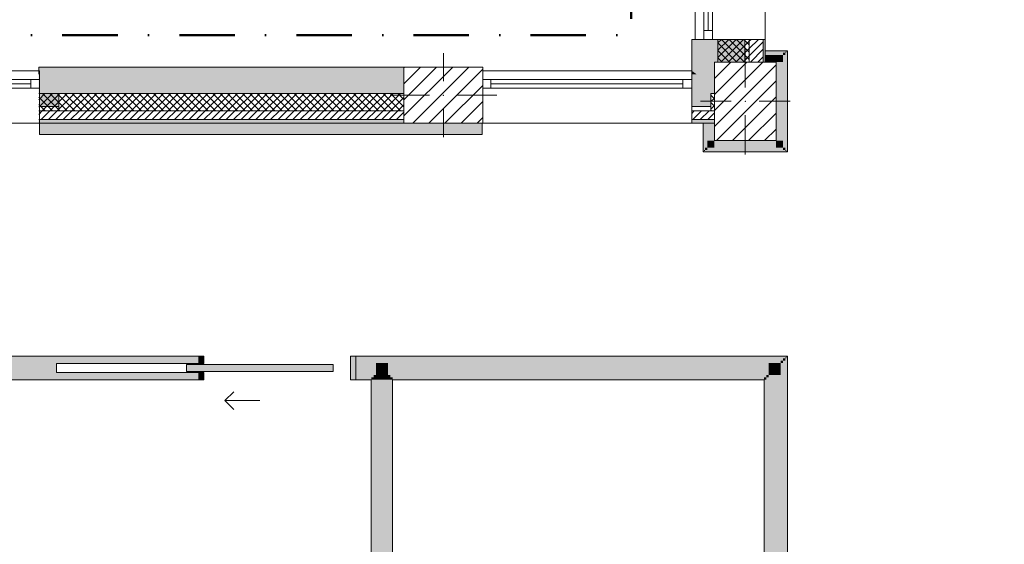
# Model space of a CAD drawing. Header units: millimetres. Extents: x -30280 to 19093, y -17757 to 4746.
# Tile 14 of 40: x -5950 to -311, y -14752 to -11746. Entities that reach past the tile are written whole.
import ezdxf

# ---------------------------------------------------------------- set-up
doc = ezdxf.new("R2010")
doc.units = ezdxf.units.MM
doc.header["$MEASUREMENT"] = 0
doc.linetypes.add('Punto & Rayas', pattern=[670.277762, 317.5, -176.388889, 0, -176.388874])
doc.linetypes.add('Wipeout_Contour', pattern=[1000, 0, -1000])
for name, color, linetype, lineweight, true_color in [('01_2D_Ambit_Pluma_Nº__242', 7, 'Continuous', 50, 0xfb0013), ('12_FAÇ_Façana_Pluma_Nº__102', 7, 'Continuous', 5, 0xcccccc), ('12_FAÇ_Façana_Pluma_Nº__174', 7, 'Continuous', 13, 0xe4ad2c), ('12_FAÇ_Façana_Pluma_Nº__176', 7, 'Continuous', 15, 0x93a0c6)]:
    doc.layers.add(name, color=color, linetype=linetype, lineweight=lineweight, true_color=true_color)
for name, color, linetype in [('10_ESTR_Pilars', 7, 'Continuous'), ('12_FAÇ_Façana', 7, 'Continuous'), ('Nuevo_08_E_Envans secs', 7, 'Continuous'), ('Nuevo_Puertas Archicad', 7, 'Continuous'), ('Ventanas Archicad', 7, 'Continuous')]:
    doc.layers.add(name, color=color, linetype=linetype)
for name, color, linetype, lineweight in [('10_ESTR_Pilars_Pluma_Nº__20', 1, 'Continuous', 5), ('10_ESTR_Pilars_Pluma_Nº__28', 7, 'Continuous', 20), ('10_ESTR_Pilars_Pluma_Nº__42', 8, 'Continuous', 25), ('12_FAÇ_Façana_Pluma_Nº__1', 7, 'Continuous', 5), ('12_FAÇ_Façana_Pluma_Nº__2', 8, 'Continuous', 5), ('12_FAÇ_Façana_Pluma_Nº__7', 7, 'Continuous', 5), ('Nuevo_08_E_Envans secs_Pluma_Nº__20', 1, 'Continuous', 5), ('Nuevo_Puertas Archicad_Pluma_Nº__20', 1, 'Continuous', 5), ('Ventanas Archicad_Pluma_Nº__1', 7, 'Continuous', 5), ('Ventanas Archicad_Pluma_Nº__7', 7, 'Continuous', 5)]:
    doc.layers.add(name, color=color, linetype=linetype, lineweight=lineweight)
pattern_1 = [(45, (0, 0), (-21.213203, 21.213203), [])]
pattern_2 = [(45, (0, 0), (-21.213203, 21.213203), []), (135, (0, 0), (21.213203, 21.213203), [])]
pattern_3 = [(0, (0, 0), (0, 75), [0, -75])]
pattern_4 = [(45, (0, 0), (-45.96194, 45.96194), [])]

# ---------------------------------------------------------------- blocks, each defined once
blk = doc.blocks.new('Ventana Vertical Multi-Faja 27')
at = {"layer": 'Ventanas Archicad_Pluma_Nº__1', "color": 7, "linetype": 'Continuous', "lineweight": 5}
for p, q in [((-600, 50), (600, 50)), ((-600, 0), (-550, 0)), ((-550, 0), (-550, -50)), ((-550, 0), (550, 0)), ((550, -50), (550, 0)), ((550, 0), (600, 0)), ((-550, -50), (-600, -50)), ((-550, -25), (550, -25)), ((550, -50), (-550, -50)), ((600, -50), (550, -50)), ((-600, -180), (-600, -155)), ((600, -180), (600, -155)), ((-600, -250), (600, -250))]:
    blk.add_line(p, q, dxfattribs=at)
at = {"layer": 'Ventanas Archicad_Pluma_Nº__7', "color": 7, "linetype": 'Continuous', "lineweight": 5}
for p, q in [((-600, 50), (-600, 30)), ((-600, 30), (-600, 0)), ((-600, 30), (-600, 0)), ((-600, 0), (-600, -50)), ((-600, 0), (-600, -50)), ((-600, 0), (-600, -50)), ((-600, 0), (-600, -50)), ((600, 50), (600, 30)), ((600, 30), (600, 0)), ((600, 30), (600, 0)), ((600, 0), (600, -50)), ((600, 0), (600, -50)), ((600, 0), (600, -50)), ((600, 0), (600, -50)), ((-600, -50), (-600, -80)), ((-600, -50), (-600, -80)), ((600, -50), (600, -80)), ((600, -50), (600, -80)), ((-600, -80), (-600, -155)), ((-600, -80), (-600, -155)), ((600, -80), (600, -155)), ((600, -80), (600, -155)), ((-600, -180), (-600, -230)), ((600, -180), (600, -230)), ((-600, -230), (-600, -250)), ((600, -230), (600, -250))]:
    blk.add_line(p, q, dxfattribs=at)
blk = doc.blocks.new('Muro_2_1', base_point=(-1681.1, -12339))
at = {"layer": '12_FAÇ_Façana', "linetype": 'Continuous', "lineweight": 0, "true_color": 0x000000}
h = blk.add_hatch(dxfattribs=at)
h.set_pattern_fill('Yeso_0001', color=18, style=0, pattern_type=2)
h.set_pattern_definition(pattern_3)
h.paths.add_polyline_path([(-3301.1, -12269), (-3301.1, -12244), (-3411.1, -12244), (-3411.1, -12269)])
h = blk.add_hatch(dxfattribs=at)
h.set_pattern_fill('Yeso_0001', color=18, style=0, pattern_type=2)
h.set_pattern_definition(pattern_3)
h.paths.add_polyline_path([(-2101.1, -12269), (-1991.1, -12269), (-1991.1, -12244), (-2101.1, -12244)])
at = {"layer": '12_FAÇ_Façana_Pluma_Nº__102', "linetype": 'Continuous', "lineweight": 0, "true_color": 0xe5e5e5}
for points in [[(-3411.1, -12169), (-3411.1, -12244), (-3301.1, -12244), (-3301.1, -12059)], [(-1991.1, -12169), (-2101.1, -12059), (-2101.1, -12244), (-1991.1, -12244)]]:
    blk.add_hatch(color=254, dxfattribs=at).paths.add_polyline_path(points)
at = {"layer": '12_FAÇ_Façana_Pluma_Nº__174', "linetype": 'Continuous', "lineweight": 13, "true_color": 0xe4ad2c}
h = blk.add_hatch(dxfattribs=at)
h.set_pattern_fill('SATE_Aislamiento_0001', color=42, style=0, pattern_type=2)
h.set_pattern_definition(pattern_2)
h.paths.add_polyline_path([(-1991.1, -12169), (-1991.1, -12244), (-1991.1, -12269), (-1971.1, -12269), (-1971.1, -12169)])
at = {"layer": '12_FAÇ_Façana_Pluma_Nº__176', "linetype": 'Continuous', "lineweight": 0, "true_color": 0x495063}
blk.add_hatch(color=251, dxfattribs=at).paths.add_polyline_path([(-2101.1, -12339), (-1971.1, -12339), (-1971.1, -12319), (-2101.1, -12319)])
at = {"layer": '12_FAÇ_Façana_Pluma_Nº__2', "linetype": 'Continuous', "lineweight": 5}
h = blk.add_hatch(dxfattribs=at)
h.set_pattern_fill('Ceramic_0001', color=8, style=0, pattern_type=2)
h.set_pattern_definition(pattern_1)
h.paths.add_polyline_path([(-2101.1, -12269), (-2101.1, -12319), (-1971.1, -12319), (-1971.1, -12269)])
at = {"layer": '12_FAÇ_Façana_Pluma_Nº__1', "color": 7, "linetype": 'Continuous', "lineweight": 5}
for p, q in [((-3411.1, -12244), (-3411.1, -12269)), ((-3301.1, -12244), (-3411.1, -12244)), ((-3411.1, -12269), (-3301.1, -12269)), ((-3301.1, -12269), (-3301.1, -12244)), ((-2101.1, -12269), (-2101.1, -12244)), ((-2101.1, -12244), (-1991.1, -12244)), ((-1991.1, -12269), (-2101.1, -12269)), ((-1991.1, -12244), (-1991.1, -12269))]:
    blk.add_line(p, q, dxfattribs=at)
at = {"layer": '12_FAÇ_Façana_Pluma_Nº__7', "color": 7, "linetype": 'Continuous', "lineweight": 5}
for p, q in [((-3301.1, -12039), (-3301.1, -12059)), ((-3301.1, -12059), (-3301.1, -12089)), ((-3301.1, -12059), (-3301.1, -12089)), ((-2101.1, -12039), (-2101.1, -12059)), ((-2101.1, -12059), (-2101.1, -12089)), ((-2101.1, -12059), (-2101.1, -12089)), ((-3301.1, -12089), (-3301.1, -12139)), ((-3301.1, -12089), (-3301.1, -12139)), ((-2101.1, -12089), (-2101.1, -12139)), ((-2101.1, -12089), (-2101.1, -12139)), ((-3411.1, -12169), (-3411.1, -12244)), ((-3301.1, -12139), (-3301.1, -12169)), ((-3301.1, -12139), (-3301.1, -12169)), ((-3301.1, -12169), (-3301.1, -12244)), ((-3301.1, -12169), (-3301.1, -12244)), ((-2101.1, -12139), (-2101.1, -12169)), ((-2101.1, -12139), (-2101.1, -12169)), ((-2101.1, -12169), (-2101.1, -12244)), ((-2101.1, -12169), (-2101.1, -12244)), ((-1991.1, -12169), (-1971.1, -12169)), ((-1991.1, -12169), (-1991.1, -12244)), ((-3301.1, -12269), (-3301.1, -12319)), ((-2101.1, -12269), (-2101.1, -12319)), ((-1991.1, -12269), (-1971.1, -12269)), ((-3301.1, -12319), (-3301.1, -12339)), ((-2101.1, -12319), (-1971.1, -12319)), ((-2101.1, -12319), (-2101.1, -12339))]:
    blk.add_line(p, q, dxfattribs=at)
at = {"layer": '12_FAÇ_Façana_Pluma_Nº__7', "color": 7, "linetype": 'Continuous', "lineweight": 5, "flags": 128}
blk.add_lwpolyline([(-2101.1, -12339), (-1971.1, -12339)], dxfattribs=at)
at = {"layer": 'Ventanas Archicad', "color": 253, "linetype": 'Continuous', "lineweight": 5, "true_color": 0xa4a4a6, "zscale": 1000}
blk.add_blockref('Ventana Vertical Multi-Faja 27', (-2701.1, -12089), dxfattribs=at)
blk = doc.blocks.new('Muro_18_1', base_point=(-1681.1, -11859))
at = {"layer": '12_FAÇ_Façana_Pluma_Nº__102', "linetype": 'Continuous', "lineweight": 0, "true_color": 0xe5e5e5}
for points in [[(-2101.1, -11859), (-2101.1, -12039), (-2073.1, -12059), (-1971.1, -12059), (-1971.1, -11989), (-1951.1, -11989), (-1951.1, -11859)], [(-2073.1, -12059), (-2101.1, -12039), (-2101.1, -12059)], [(-2073.1, -12059), (-2101.1, -12059), (-1991.1, -12169), (-1971.1, -12169), (-1971.1, -12131.8)], [(-2073.1, -12059), (-1971.1, -12131.8), (-1971.1, -12059)]]:
    blk.add_hatch(color=254, dxfattribs=at).paths.add_polyline_path(points)
at = {"layer": '12_FAÇ_Façana_Pluma_Nº__174', "linetype": 'Continuous', "lineweight": 13, "true_color": 0xe4ad2c}
h = blk.add_hatch(dxfattribs=at)
h.set_pattern_fill('SATE_Aislamiento_0001', color=42, style=0, pattern_type=2)
h.set_pattern_definition(pattern_2)
h.paths.add_polyline_path([(-1951.1, -11859), (-1951.1, -11989), (-1771.1, -11989), (-1771.1, -11859)])
at = {"layer": '12_FAÇ_Façana_Pluma_Nº__176', "linetype": 'Continuous', "lineweight": 0, "true_color": 0x495063}
blk.add_hatch(color=251, dxfattribs=at).paths.add_polyline_path([(-1691.1, -11989), (-1681.1, -11989), (-1681.1, -11859), (-1691.1, -11859)])
at = {"layer": '12_FAÇ_Façana_Pluma_Nº__2', "linetype": 'Continuous', "lineweight": 5}
h = blk.add_hatch(dxfattribs=at)
h.set_pattern_fill('Ceramic_0001', color=8, style=0, pattern_type=2)
h.set_pattern_definition(pattern_1)
h.paths.add_polyline_path([(-1771.1, -11989), (-1691.1, -11989), (-1691.1, -11859), (-1771.1, -11859)])
at = {"layer": '12_FAÇ_Façana_Pluma_Nº__7', "color": 7, "linetype": 'Continuous', "lineweight": 5}
for p, q in [((-1951.1, -11859), (-1951.1, -11989)), ((-1771.1, -11989), (-1771.1, -11859)), ((-1691.1, -11989), (-1691.1, -11859)), ((-1991.1, -12169), (-1971.1, -12169))]:
    blk.add_line(p, q, dxfattribs=at)
at = {"layer": '12_FAÇ_Façana_Pluma_Nº__7', "color": 7, "linetype": 'Continuous', "lineweight": 5, "flags": 128}
for points in [[(-2101.1, -11859), (-2101.1, -12039)], [(-2101.1, -11859), (-2071.1, -11859)], [(-1951.1, -11859), (-1921.1, -11859)], [(-1681.1, -11989), (-1681.1, -11859)]]:
    blk.add_lwpolyline(points, dxfattribs=at)
blk = doc.blocks.new('Ventana Vertical Multi-Faja 27_6')
at = {"layer": 'Ventanas Archicad_Pluma_Nº__1', "color": 7, "linetype": 'Continuous', "lineweight": 5}
for p, q in [((-600, 50), (600, 50)), ((-600, 0), (-550, 0)), ((-550, 0), (-550, -50)), ((-550, 0), (550, 0)), ((550, -50), (550, 0)), ((550, 0), (600, 0)), ((-550, -50), (-600, -50)), ((-550, -25), (550, -25)), ((550, -50), (-550, -50)), ((600, -50), (550, -50)), ((-600, -260), (-600, -235)), ((600, -260), (600, -235)), ((-600, -350), (600, -350))]:
    blk.add_line(p, q, dxfattribs=at)
at = {"layer": 'Ventanas Archicad_Pluma_Nº__7', "color": 7, "linetype": 'Continuous', "lineweight": 5}
for p, q in [((-600, 50), (-600, 40)), ((-600, 40), (-600, 0)), ((-600, 40), (-600, 0)), ((-600, 0), (-600, -50)), ((-600, 0), (-600, -50)), ((-600, 0), (-600, -50)), ((-600, 0), (-600, -50)), ((600, 50), (600, 40)), ((600, 40), (600, 0)), ((600, 40), (600, 0)), ((600, 0), (600, -50)), ((600, 0), (600, -50)), ((600, 0), (600, -50)), ((600, 0), (600, -50)), ((-600, -50), (-600, -110)), ((-600, -50), (-600, -110)), ((600, -50), (600, -110)), ((600, -50), (600, -110)), ((-600, -110), (-600, -235)), ((-600, -110), (-600, -235)), ((600, -110), (600, -235)), ((600, -110), (600, -235)), ((-600, -260), (-600, -340)), ((600, -260), (600, -340)), ((-600, -340), (-600, -350)), ((600, -340), (600, -350))]:
    blk.add_line(p, q, dxfattribs=at)
blk = doc.blocks.new('Muro_19_1', base_point=(-1681.1, -10659))
at = {"layer": '12_FAÇ_Façana', "linetype": 'Continuous', "lineweight": 0, "true_color": 0x000000}
h = blk.add_hatch(dxfattribs=at)
h.set_pattern_fill('Yeso_0001', color=18, style=0, pattern_type=2)
h.set_pattern_definition(pattern_3)
h.paths.add_polyline_path([(-1771.1, -10659), (-1771.1, -10509), (-1796.1, -10509), (-1796.1, -10659)])
h = blk.add_hatch(dxfattribs=at)
h.set_pattern_fill('Yeso_0001', color=18, style=0, pattern_type=2)
h.set_pattern_definition(pattern_3)
h.paths.add_polyline_path([(-1771.1, -11859), (-1796.1, -11859), (-1796.1, -12009), (-1771.1, -12009)])
at = {"layer": '12_FAÇ_Façana_Pluma_Nº__102', "linetype": 'Continuous', "lineweight": 0, "true_color": 0xe5e5e5}
for points in [[(-1921.1, -10509), (-2071.1, -10659), (-1796.1, -10659), (-1796.1, -10509)], [(-1921.1, -12009), (-1796.1, -12009), (-1796.1, -11859), (-2071.1, -11859)]]:
    blk.add_hatch(color=254, dxfattribs=at).paths.add_polyline_path(points)
at = {"layer": '12_FAÇ_Façana_Pluma_Nº__1', "color": 7, "linetype": 'Continuous', "lineweight": 5}
for p, q in [((-1796.1, -10509), (-1771.1, -10509)), ((-1796.1, -10659), (-1796.1, -10509)), ((-1771.1, -10509), (-1771.1, -10659)), ((-1771.1, -10659), (-1796.1, -10659)), ((-1771.1, -11859), (-1796.1, -11859)), ((-1796.1, -11859), (-1796.1, -12009)), ((-1771.1, -12009), (-1771.1, -11859)), ((-1796.1, -12009), (-1771.1, -12009))]:
    blk.add_line(p, q, dxfattribs=at)
at = {"layer": '12_FAÇ_Façana_Pluma_Nº__7', "color": 7, "linetype": 'Continuous', "lineweight": 5}
for p, q in [((-1921.1, -10509), (-1796.1, -10509)), ((-2081.1, -10659), (-2071.1, -10659)), ((-2071.1, -10659), (-2031.1, -10659)), ((-2071.1, -10659), (-2031.1, -10659)), ((-2031.1, -10659), (-1981.1, -10659)), ((-2031.1, -10659), (-1981.1, -10659)), ((-1981.1, -10659), (-1921.1, -10659)), ((-1981.1, -10659), (-1921.1, -10659)), ((-1921.1, -10659), (-1796.1, -10659)), ((-1921.1, -10659), (-1796.1, -10659)), ((-1771.1, -10659), (-1691.1, -10659)), ((-1691.1, -10659), (-1681.1, -10659)), ((-2081.1, -11859), (-2071.1, -11859)), ((-2071.1, -11859), (-2031.1, -11859)), ((-2071.1, -11859), (-2031.1, -11859)), ((-2031.1, -11859), (-1981.1, -11859)), ((-2031.1, -11859), (-1981.1, -11859)), ((-1981.1, -11859), (-1921.1, -11859)), ((-1981.1, -11859), (-1921.1, -11859)), ((-1921.1, -11859), (-1796.1, -11859)), ((-1921.1, -11859), (-1796.1, -11859)), ((-1771.1, -11859), (-1691.1, -11859)), ((-1691.1, -11859), (-1681.1, -11859)), ((-1921.1, -12009), (-1796.1, -12009))]:
    blk.add_line(p, q, dxfattribs=at)
at = {"layer": 'Ventanas Archicad', "color": 253, "linetype": 'Continuous', "lineweight": 5, "true_color": 0xa4a4a6, "zscale": 1000, "rotation": 90.00000000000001}
blk.add_blockref('Ventana Vertical Multi-Faja 27_6', (-2031.1, -11259), dxfattribs=at)
blk = doc.blocks.new('Muro_21_1', base_point=(-3301.1, -12339))
at = {"layer": '12_FAÇ_Façana_Pluma_Nº__102', "linetype": 'Continuous', "lineweight": 0, "true_color": 0xe5e5e5}
blk.add_hatch(color=254, dxfattribs=at).paths.add_polyline_path([(-5841.1, -12019), (-5841.1, -12169), (-3748.9, -12169), (-3748.9, -12019)])
at = {"layer": '12_FAÇ_Façana_Pluma_Nº__174', "linetype": 'Continuous', "lineweight": 13, "true_color": 0xe4ad2c}
h = blk.add_hatch(dxfattribs=at)
h.set_pattern_fill('SATE_Aislamiento_0001', color=42, style=0, pattern_type=2)
h.set_pattern_definition(pattern_2)
h.paths.add_polyline_path([(-5841.1, -12269), (-3748.9, -12269), (-3748.9, -12169), (-5841.1, -12169)])
at = {"layer": '12_FAÇ_Façana_Pluma_Nº__176', "linetype": 'Continuous', "lineweight": 0, "true_color": 0x495063}
blk.add_hatch(color=251, dxfattribs=at).paths.add_polyline_path([(-5841.1, -12339), (-3748.9, -12339), (-3748.9, -12319), (-5841.1, -12319)])
at = {"layer": '12_FAÇ_Façana_Pluma_Nº__2', "linetype": 'Continuous', "lineweight": 5}
h = blk.add_hatch(dxfattribs=at)
h.set_pattern_fill('Ceramic_0001', color=8, style=0, pattern_type=2)
h.set_pattern_definition(pattern_1)
h.paths.add_polyline_path([(-5841.1, -12319), (-3748.9, -12319), (-3748.9, -12269), (-5841.1, -12269)])
at = {"layer": '12_FAÇ_Façana_Pluma_Nº__7', "color": 7, "linetype": 'Continuous', "lineweight": 5}
for p, q in [((-5841.1, -12169), (-3748.9, -12169)), ((-5841.1, -12269), (-3748.9, -12269)), ((-5841.1, -12319), (-3748.9, -12319))]:
    blk.add_line(p, q, dxfattribs=at)
at = {"layer": '12_FAÇ_Façana_Pluma_Nº__7', "color": 7, "linetype": 'Continuous', "lineweight": 5, "flags": 128}
for points in [[(-3748.9, -12019), (-5841.1, -12019)], [(-5841.1, -12019), (-5841.1, -12059)], [(-5841.1, -12339), (-3748.9, -12339)]]:
    blk.add_lwpolyline(points, dxfattribs=at)
blk = doc.blocks.new('Muro_23_1', base_point=(-5841.1, -12339))
at = {"layer": '12_FAÇ_Façana', "linetype": 'Continuous', "lineweight": 0, "true_color": 0x000000}
h = blk.add_hatch(dxfattribs=at)
h.set_pattern_fill('Yeso_0001', color=18, style=0, pattern_type=2)
h.set_pattern_definition(pattern_3)
h.paths.add_polyline_path([(-7036.1, -12269), (-7036.1, -12244), (-7146.1, -12244), (-7146.1, -12269)])
h = blk.add_hatch(dxfattribs=at)
h.set_pattern_fill('Yeso_0001', color=18, style=0, pattern_type=2)
h.set_pattern_definition(pattern_3)
h.paths.add_polyline_path([(-5836.1, -12269), (-5726.1, -12269), (-5726.1, -12244), (-5836.1, -12244)])
at = {"layer": '12_FAÇ_Façana_Pluma_Nº__102', "linetype": 'Continuous', "lineweight": 0, "true_color": 0xe5e5e5}
for points in [[(-7146.1, -12169), (-7146.1, -12244), (-7036.1, -12244), (-7036.1, -12059)], [(-5726.1, -12169), (-5836.1, -12059), (-5836.1, -12244), (-5726.1, -12244)]]:
    blk.add_hatch(color=254, dxfattribs=at).paths.add_polyline_path(points)
at = {"layer": '12_FAÇ_Façana_Pluma_Nº__1', "color": 7, "linetype": 'Continuous', "lineweight": 5}
for p, q in [((-7146.1, -12244), (-7146.1, -12269)), ((-7036.1, -12244), (-7146.1, -12244)), ((-7146.1, -12269), (-7036.1, -12269)), ((-7036.1, -12269), (-7036.1, -12244)), ((-5836.1, -12269), (-5836.1, -12244)), ((-5836.1, -12244), (-5726.1, -12244)), ((-5726.1, -12269), (-5836.1, -12269)), ((-5726.1, -12244), (-5726.1, -12269))]:
    blk.add_line(p, q, dxfattribs=at)
at = {"layer": '12_FAÇ_Façana_Pluma_Nº__7', "color": 7, "linetype": 'Continuous', "lineweight": 5}
for p, q in [((-7036.1, -12039), (-7036.1, -12059)), ((-7036.1, -12059), (-7036.1, -12089)), ((-7036.1, -12059), (-7036.1, -12089)), ((-5836.1, -12039), (-5836.1, -12059)), ((-5836.1, -12059), (-5836.1, -12089)), ((-5836.1, -12059), (-5836.1, -12089)), ((-7036.1, -12089), (-7036.1, -12139)), ((-7036.1, -12089), (-7036.1, -12139)), ((-5836.1, -12089), (-5836.1, -12139)), ((-5836.1, -12089), (-5836.1, -12139)), ((-7146.1, -12169), (-7146.1, -12244)), ((-7036.1, -12139), (-7036.1, -12169)), ((-7036.1, -12139), (-7036.1, -12169)), ((-7036.1, -12169), (-7036.1, -12244)), ((-7036.1, -12169), (-7036.1, -12244)), ((-5836.1, -12139), (-5836.1, -12169)), ((-5836.1, -12139), (-5836.1, -12169)), ((-5836.1, -12169), (-5836.1, -12244)), ((-5836.1, -12169), (-5836.1, -12244)), ((-5726.1, -12169), (-5726.1, -12244)), ((-7036.1, -12269), (-7036.1, -12319)), ((-5836.1, -12269), (-5836.1, -12319)), ((-7036.1, -12319), (-7036.1, -12339)), ((-5836.1, -12319), (-5836.1, -12339))]:
    blk.add_line(p, q, dxfattribs=at)
at = {"layer": 'Ventanas Archicad', "color": 253, "linetype": 'Continuous', "lineweight": 5, "true_color": 0xa4a4a6, "zscale": 1000}
blk.add_blockref('Ventana Vertical Multi-Faja 27', (-6436.1, -12089), dxfattribs=at)
blk = doc.blocks.new('Muro_61_1', base_point=(-1689.4, -17084))
at = {"layer": 'Nuevo_08_E_Envans secs', "linetype": 'Continuous', "lineweight": 0, "true_color": 0xbf7f7f}
for points in [[(-1590.9, -13699.6), (-1590.9, -13712.6), (-1577.9, -13699.6)], [(-1590.9, -13712.6), (-1577.9, -13712.6), (-1577.9, -13699.6)], [(-1577.9, -13699.6), (-1579.6, -16014.6), (-1566.6, -16014.6), (-1564.9, -13699.6)], [(-1577.9, -13686.6), (-1577.9, -13699.6), (-1564.9, -13686.6)], [(-1577.9, -13699.6), (-1564.9, -13699.6), (-1564.9, -13686.6)], [(-1558.9, -13680.6), (-1560.6, -16014.6), (-1554.6, -16014.6), (-1552.9, -13680.6)], [(-1558.9, -13674.6), (-1558.9, -13680.6), (-1552.9, -13674.6)], [(-1558.9, -13680.6), (-1552.9, -13680.6), (-1552.9, -13674.6)], [(-1660.9, -13712.6), (-1661, -13782.6), (-1590.9, -13712.6)], [(-1661, -13782.6), (-1591, -13782.6), (-1590.9, -13712.6)], [(-1590.9, -13712.6), (-1592.6, -16014.6), (-1579.6, -16014.6), (-1577.9, -13712.6)], [(-1687, -13808.6), (-1688.6, -16014.5), (-1675.6, -16014.5), (-1674, -13808.6)], [(-1687, -13808.6), (-1674, -13795.6), (-1687, -13795.6)], [(-1687, -13808.6), (-1674, -13808.6), (-1674, -13795.6)], [(-1674, -13795.6), (-1675.6, -16014.5), (-1662.6, -16014.5), (-1661, -13795.6)], [(-1674, -13795.6), (-1661, -13782.6), (-1674, -13782.6)], [(-1674, -13795.6), (-1661, -13795.6), (-1661, -13782.6)], [(-1661, -13782.6), (-1662.6, -16014.5), (-1592.6, -16014.6), (-1591, -13782.6)]]:
    blk.add_hatch(color=23, dxfattribs=at).paths.add_polyline_path(points)
at = {"layer": 'Nuevo_08_E_Envans secs', "linetype": 'Continuous', "lineweight": 0, "true_color": 0x000000}
for points in [[(-1564.9, -13686.6), (-1566.6, -16014.6), (-1560.6, -16014.6), (-1558.9, -13686.6)], [(-1564.9, -13680.6), (-1564.9, -13686.6), (-1558.9, -13680.6)], [(-1564.9, -13686.6), (-1558.9, -13686.6), (-1558.9, -13680.6)]]:
    blk.add_hatch(color=18, dxfattribs=at).paths.add_polyline_path(points)
at = {"layer": 'Nuevo_08_E_Envans secs_Pluma_Nº__20', "color": 1, "linetype": 'Continuous', "lineweight": 5, "flags": 128}
for points in [[(-1552.9, -13674.6), (-1558.9, -13674.6)], [(-1554.6, -16014.6), (-1552.9, -13674.6)], [(-1687, -13808.6), (-1688.6, -16014.5)]]:
    blk.add_lwpolyline(points, dxfattribs=at)
blk = doc.blocks.new('Puerta Corredera Empotrada 27[12]_1')
at = {"layer": 'Nuevo_Puertas Archicad', "linetype": 'Continuous', "lineweight": 0, "true_color": 0xbf7f7f}
for points in [[(-4924.3, -13716.6), (-4894.3, -13716.6), (-4894.3, -13674.6), (-4924.3, -13674.6)], [(-4054.3, -13674.6), (-4054.3, -13808.6), (-4024.3, -13808.6), (-4024.3, -13674.6)], [(-4154.3, -13761.6), (-4154.3, -13721.6), (-4994.3, -13721.6), (-4994.3, -13761.6)], [(-4924.3, -13808.6), (-4894.3, -13808.6), (-4894.3, -13766.6), (-4924.3, -13766.6)]]:
    blk.add_hatch(color=23, dxfattribs=at).paths.add_polyline_path(points)
at = {"layer": 'Nuevo_Puertas Archicad_Pluma_Nº__20', "color": 1, "linetype": 'Continuous', "lineweight": 5}
for p, q in [((-4894.3, -13674.6), (-4924.3, -13674.6)), ((-4924.3, -13674.6), (-4924.3, -13716.6)), ((-4924.3, -13674.6), (-4924.3, -13680.6)), ((-4924.3, -13674.6), (-4924.3, -13680.6)), ((-4924.3, -13680.6), (-4924.3, -13686.6)), ((-4924.3, -13680.6), (-4924.3, -13686.6)), ((-4924.3, -13686.6), (-4924.3, -13699.6)), ((-4924.3, -13686.6), (-4924.3, -13699.6)), ((-4924.3, -13699.6), (-4924.3, -13712.6)), ((-4924.3, -13699.6), (-4924.3, -13712.6)), ((-4894.3, -13716.6), (-4894.3, -13674.6)), ((-4054.3, -13674.6), (-4054.3, -13808.6)), ((-4024.3, -13674.6), (-4054.3, -13674.6)), ((-4024.3, -13808.6), (-4024.3, -13674.6)), ((-4024.3, -13674.6), (-4024.3, -13680.6)), ((-4024.3, -13674.6), (-4024.3, -13680.6)), ((-4024.3, -13680.6), (-4024.3, -13686.6)), ((-4024.3, -13680.6), (-4024.3, -13686.6)), ((-4024.3, -13686.6), (-4024.3, -13699.6)), ((-4024.3, -13686.6), (-4024.3, -13699.6)), ((-4024.3, -13699.6), (-4024.3, -13712.6)), ((-4024.3, -13699.6), (-4024.3, -13712.6)), ((-4994.3, -13761.6), (-4994.3, -13721.6)), ((-4994.3, -13721.6), (-4154.3, -13721.6)), ((-4924.3, -13712.6), (-4924.3, -13716.6)), ((-4924.3, -13712.6), (-4924.3, -13716.6)), ((-4924.3, -13716.6), (-4894.3, -13716.6)), ((-4154.3, -13721.6), (-4154.3, -13761.6)), ((-4024.3, -13712.6), (-4024.3, -13782.6)), ((-4024.3, -13712.6), (-4024.3, -13782.6)), ((-4154.3, -13761.6), (-4994.3, -13761.6)), ((-4894.3, -13766.6), (-4924.3, -13766.6)), ((-4924.3, -13766.6), (-4924.3, -13808.6)), ((-4924.3, -13766.6), (-4924.3, -13782.6)), ((-4924.3, -13766.6), (-4924.3, -13782.6)), ((-4924.3, -13782.6), (-4924.3, -13795.6)), ((-4924.3, -13782.6), (-4924.3, -13795.6)), ((-4924.3, -13795.6), (-4924.3, -13808.6)), ((-4924.3, -13795.6), (-4924.3, -13808.6)), ((-4924.3, -13808.6), (-4894.3, -13808.6)), ((-4894.3, -13808.6), (-4894.3, -13766.6)), ((-4054.3, -13808.6), (-4024.3, -13808.6)), ((-4024.3, -13782.6), (-4024.3, -13795.6)), ((-4024.3, -13782.6), (-4024.3, -13795.6)), ((-4024.3, -13795.6), (-4024.3, -13808.6)), ((-4024.3, -13795.6), (-4024.3, -13808.6)), ((-4774.3, -13928.6), (-4724.3, -13878.6)), ((-4574.3, -13928.6), (-4774.3, -13928.6)), ((-4774.3, -13928.6), (-4724.3, -13978.6))]:
    blk.add_line(p, q, dxfattribs=at)
blk = doc.blocks.new('Muro_76_1', base_point=(-1687, -13808.6))
at = {"layer": 'Nuevo_08_E_Envans secs', "linetype": 'Continuous', "lineweight": 0, "true_color": 0xbf7f7f}
for points in [[(-4924.3, -13674.6), (-6296.5, -13674.6), (-6296.5, -13680.6), (-4924.3, -13680.6)], [(-6296.5, -13699.6), (-4924.3, -13699.6), (-4924.3, -13686.6), (-6296.5, -13686.6)], [(-6296.5, -13712.6), (-4924.3, -13712.6), (-4924.3, -13699.6), (-6296.5, -13699.6)], [(-4024.3, -13680.6), (-1558.9, -13680.6), (-1558.9, -13674.6), (-4024.3, -13674.6)], [(-4024.3, -13699.6), (-1577.9, -13699.6), (-1577.9, -13686.6), (-4024.3, -13686.6)], [(-4024.3, -13712.6), (-1590.9, -13712.6), (-1590.9, -13699.6), (-4024.3, -13699.6)], [(-6112.1, -13712.6), (-6112.1, -13782.6), (-4924.3, -13782.6), (-4924.3, -13766.6), (-5739.3, -13766.6), (-5739.3, -13716.6), (-4924.3, -13716.6), (-4924.3, -13712.6)], [(-4024.3, -13782.6), (-3910.1, -13782.6), (-3910, -13712.6), (-4024.3, -13712.6)], [(-3910.1, -13782.6), (-3840.1, -13782.6), (-3840, -13712.6), (-3910, -13712.6)], [(-3840, -13712.6), (-3840.1, -13782.6), (-1661, -13782.6), (-1660.9, -13712.6)], [(-6099.1, -13795.6), (-4924.3, -13795.6), (-4924.3, -13782.6), (-6099.1, -13782.6)], [(-4924.3, -13795.6), (-6086.1, -13795.6), (-6086.1, -13808.6), (-4924.3, -13808.6)], [(-4024.3, -13795.6), (-3923.1, -13795.6), (-3923.1, -13782.6), (-4024.3, -13782.6)], [(-4024.3, -13795.6), (-4024.3, -13808.6), (-3936.1, -13808.6), (-3936.1, -13795.6)], [(-3936.1, -13808.6), (-3923.1, -13808.6), (-3923.1, -13795.6), (-3936.1, -13795.6)], [(-3923.1, -13795.6), (-3910.1, -13795.6), (-3910.1, -13782.6), (-3923.1, -13782.6)], [(-3840.1, -13795.6), (-3827.1, -13795.6), (-3827.1, -13782.6), (-3840.1, -13782.6)], [(-3827.1, -13795.6), (-1674, -13795.6), (-1674, -13782.6), (-3827.1, -13782.6)], [(-3827.1, -13808.6), (-3814.1, -13808.6), (-3814.1, -13795.6), (-3827.1, -13795.6)], [(-3814.1, -13808.6), (-1687, -13808.6), (-1687, -13795.6), (-3814.1, -13795.6)]]:
    blk.add_hatch(color=23, dxfattribs=at).paths.add_polyline_path(points)
at = {"layer": 'Nuevo_08_E_Envans secs', "linetype": 'Continuous', "lineweight": 0, "true_color": 0x000000}
for points in [[(-6296.5, -13686.6), (-4924.3, -13686.6), (-4924.3, -13680.6), (-6296.5, -13680.6)], [(-4024.3, -13686.6), (-1564.9, -13686.6), (-1564.9, -13680.6), (-4024.3, -13680.6)]]:
    blk.add_hatch(color=18, dxfattribs=at).paths.add_polyline_path(points)
at = {"layer": 'Nuevo_08_E_Envans secs_Pluma_Nº__20', "color": 1, "linetype": 'Continuous', "lineweight": 5}
for p, q in [((-4924.3, -13674.6), (-4924.3, -13680.6)), ((-4924.3, -13680.6), (-4924.3, -13686.6)), ((-4924.3, -13686.6), (-4924.3, -13699.6)), ((-4924.3, -13699.6), (-4924.3, -13712.6)), ((-4024.3, -13674.6), (-4024.3, -13680.6)), ((-4024.3, -13680.6), (-4024.3, -13686.6)), ((-4024.3, -13686.6), (-4024.3, -13699.6)), ((-4024.3, -13699.6), (-4024.3, -13712.6)), ((-5739.3, -13716.6), (-4924.3, -13716.6)), ((-5739.3, -13766.6), (-5739.3, -13716.6)), ((-4924.3, -13712.6), (-4924.3, -13716.6)), ((-4024.3, -13712.6), (-4024.3, -13782.6)), ((-4924.3, -13766.6), (-5739.3, -13766.6)), ((-4924.3, -13766.6), (-4924.3, -13782.6)), ((-4924.3, -13782.6), (-4924.3, -13795.6)), ((-4924.3, -13795.6), (-4924.3, -13808.6)), ((-4024.3, -13782.6), (-4024.3, -13795.6)), ((-4024.3, -13795.6), (-4024.3, -13808.6))]:
    blk.add_line(p, q, dxfattribs=at)
at = {"layer": 'Nuevo_08_E_Envans secs_Pluma_Nº__20', "color": 1, "linetype": 'Continuous', "lineweight": 5, "flags": 128}
for points in [[(-4924.3, -13674.6), (-6296.5, -13674.6)], [(-1558.9, -13674.6), (-4024.3, -13674.6)], [(-6086.1, -13808.6), (-4924.3, -13808.6)], [(-4024.3, -13808.6), (-3936.1, -13808.6)], [(-3814.1, -13808.6), (-1687, -13808.6)]]:
    blk.add_lwpolyline(points, dxfattribs=at)
at = {"layer": 'Nuevo_Puertas Archicad', "color": 1, "linetype": 'Continuous', "lineweight": 5}
blk.add_blockref('Puerta Corredera Empotrada 27[12]_1', (0, 0), dxfattribs=at)
blk = doc.blocks.new('Muro_84_1', base_point=(-1971.1, -12339))
at = {"layer": 'Nuevo_08_E_Envans secs', "linetype": 'Continuous', "lineweight": 0, "true_color": 0xbf7f7f}
for points in [[(-2036.1, -12339), (-2036.1, -12498), (-2030.1, -12498), (-2030.1, -12339)], [(-2024.1, -12339), (-2024.1, -12479), (-2011.1, -12479), (-2011.1, -12339)], [(-1971.1, -12439), (-1971.1, -12339), (-2011.1, -12339), (-2011.1, -12439)], [(-1971.1, -12439), (-2011.1, -12479), (-1971.1, -12479)], [(-2011.1, -12439), (-2011.1, -12479), (-1971.1, -12439)], [(-2030.1, -12498), (-2036.1, -12504), (-2030.1, -12504)], [(-2030.1, -12498), (-2036.1, -12498), (-2036.1, -12504)], [(-2011.1, -12479), (-2024.1, -12492), (-2011.1, -12492)], [(-2011.1, -12479), (-2024.1, -12479), (-2024.1, -12492)]]:
    blk.add_hatch(color=23, dxfattribs=at).paths.add_polyline_path(points)
at = {"layer": 'Nuevo_08_E_Envans secs', "linetype": 'Continuous', "lineweight": 0, "true_color": 0x000000}
for points in [[(-2030.1, -12339), (-2030.1, -12492), (-2024.1, -12492), (-2024.1, -12339)], [(-2024.1, -12492), (-2030.1, -12498), (-2024.1, -12498)], [(-2024.1, -12492), (-2030.1, -12492), (-2030.1, -12498)]]:
    blk.add_hatch(color=18, dxfattribs=at).paths.add_polyline_path(points)
at = {"layer": 'Nuevo_08_E_Envans secs_Pluma_Nº__20', "color": 1, "linetype": 'Continuous', "lineweight": 5, "flags": 128}
for points in [[(-2036.1, -12339), (-2036.1, -12504)], [(-2036.1, -12339), (-2030.1, -12339)], [(-2030.1, -12339), (-2024.1, -12339)], [(-2024.1, -12339), (-2011.1, -12339)], [(-2011.1, -12339), (-1971.1, -12339)], [(-1971.1, -12439), (-1971.1, -12339)], [(-2036.1, -12504), (-2030.1, -12504)]]:
    blk.add_lwpolyline(points, dxfattribs=at)
blk = doc.blocks.new('Muro_85_1', base_point=(-1971.1, -12439))
at = {"layer": 'Nuevo_08_E_Envans secs', "linetype": 'Continuous', "lineweight": 0, "true_color": 0xbf7f7f}
for points in [[(-1617.9, -12439), (-1971.1, -12439), (-1971.1, -12479), (-1617.9, -12479)], [(-1617.9, -12439), (-1577.9, -12479), (-1577.9, -12439)], [(-1617.9, -12479), (-1577.9, -12479), (-1617.9, -12439)], [(-1558.9, -12498), (-2030.1, -12498), (-2030.1, -12504), (-1558.9, -12504)], [(-1577.9, -12479), (-2011.1, -12479), (-2011.1, -12492), (-1577.9, -12492)], [(-1577.9, -12479), (-1564.9, -12492), (-1564.9, -12479)], [(-1577.9, -12492), (-1564.9, -12492), (-1577.9, -12479)], [(-1552.9, -12498), (-1558.9, -12498), (-1552.9, -12504)], [(-1558.9, -12504), (-1552.9, -12504), (-1558.9, -12498)]]:
    blk.add_hatch(color=23, dxfattribs=at).paths.add_polyline_path(points)
at = {"layer": 'Nuevo_08_E_Envans secs', "linetype": 'Continuous', "lineweight": 0, "true_color": 0x000000}
for points in [[(-1564.9, -12492), (-2024.1, -12492), (-2024.1, -12498), (-1564.9, -12498)], [(-1558.9, -12492), (-1564.9, -12492), (-1558.9, -12498)], [(-1564.9, -12498), (-1558.9, -12498), (-1564.9, -12492)]]:
    blk.add_hatch(color=18, dxfattribs=at).paths.add_polyline_path(points)
at = {"layer": 'Nuevo_08_E_Envans secs_Pluma_Nº__20', "color": 1, "linetype": 'Continuous', "lineweight": 5, "flags": 128}
for points in [[(-1617.9, -12439), (-1971.1, -12439)], [(-2030.1, -12504), (-1552.9, -12504)], [(-1552.9, -12504), (-1552.9, -12498)]]:
    blk.add_lwpolyline(points, dxfattribs=at)
blk = doc.blocks.new('Muro_86_1', base_point=(-1617.9, -12439))
at = {"layer": 'Nuevo_08_E_Envans secs', "linetype": 'Continuous', "lineweight": 0, "true_color": 0xbf7f7f}
for points in [[(-1617.9, -11989), (-1577.9, -11949), (-1617.9, -11949)], [(-1617.9, -11989), (-1577.9, -11989), (-1577.9, -11949)], [(-1577.9, -11949), (-1564.9, -11936), (-1577.9, -11936)], [(-1577.9, -11949), (-1564.9, -11949), (-1564.9, -11936)], [(-1577.9, -11949), (-1577.9, -12479), (-1564.9, -12479), (-1564.9, -11949)], [(-1558.9, -11930), (-1552.9, -11924), (-1558.9, -11924)], [(-1558.9, -11930), (-1552.9, -11930), (-1552.9, -11924)], [(-1552.9, -11930), (-1558.9, -11930), (-1558.9, -12498), (-1552.9, -12498)], [(-1617.9, -11989), (-1617.9, -12439), (-1577.9, -12439), (-1577.9, -11989)]]:
    blk.add_hatch(color=23, dxfattribs=at).paths.add_polyline_path(points)
at = {"layer": 'Nuevo_08_E_Envans secs', "linetype": 'Continuous', "lineweight": 0, "true_color": 0x000000}
for points in [[(-1564.9, -11936), (-1558.9, -11930), (-1564.9, -11930)], [(-1564.9, -11936), (-1558.9, -11936), (-1558.9, -11930)], [(-1558.9, -11936), (-1564.9, -11936), (-1564.9, -12492), (-1558.9, -12492)]]:
    blk.add_hatch(color=18, dxfattribs=at).paths.add_polyline_path(points)
at = {"layer": 'Nuevo_08_E_Envans secs_Pluma_Nº__20', "color": 1, "linetype": 'Continuous', "lineweight": 5, "flags": 128}
for points in [[(-1552.9, -11924), (-1558.9, -11924)], [(-1552.9, -12498), (-1552.9, -11924)], [(-1617.9, -11989), (-1617.9, -12439)]]:
    blk.add_lwpolyline(points, dxfattribs=at)
blk = doc.blocks.new('Muro_87_1', base_point=(-1617.9, -11989))
at = {"layer": 'Nuevo_08_E_Envans secs', "linetype": 'Continuous', "lineweight": 0, "true_color": 0xbf7f7f}
for points in [[(-1558.9, -11924), (-1681.1, -11924), (-1681.1, -11930), (-1558.9, -11930)], [(-1577.9, -11936), (-1681.1, -11936), (-1681.1, -11949), (-1577.9, -11949)], [(-1617.9, -11949), (-1681.1, -11949), (-1681.1, -11989), (-1617.9, -11989)]]:
    blk.add_hatch(color=23, dxfattribs=at).paths.add_polyline_path(points)
at = {"layer": 'Nuevo_08_E_Envans secs', "linetype": 'Continuous', "lineweight": 0, "true_color": 0x000000}
blk.add_hatch(color=18, dxfattribs=at).paths.add_polyline_path([(-1564.9, -11930), (-1681.1, -11930), (-1681.1, -11936), (-1564.9, -11936)])
at = {"layer": 'Nuevo_08_E_Envans secs_Pluma_Nº__20', "color": 1, "linetype": 'Continuous', "lineweight": 5, "flags": 128}
for points in [[(-1558.9, -11924), (-1681.1, -11924)], [(-1681.1, -11924), (-1681.1, -11930)], [(-1681.1, -11930), (-1681.1, -11936)], [(-1681.1, -11936), (-1681.1, -11949)], [(-1681.1, -11949), (-1681.1, -11989)], [(-1681.1, -11989), (-1617.9, -11989)]]:
    blk.add_lwpolyline(points, dxfattribs=at)
blk = doc.blocks.new('Muro_122_1', base_point=(-3937.2, -15319.6))
at = {"layer": 'Nuevo_08_E_Envans secs', "linetype": 'Continuous', "lineweight": 0, "true_color": 0xbf7f7f}
for points in [[(-3924.2, -15319.6), (-3923.1, -13808.6), (-3936.1, -13808.6), (-3937.2, -15319.6)], [(-3911.2, -15319.6), (-3910.1, -13808.6), (-3923.1, -13808.6), (-3924.2, -15319.6)], [(-3923.1, -13808.6), (-3910.1, -13808.6), (-3910.1, -13795.6), (-3923.1, -13795.6)], [(-3841.2, -15319.8), (-3840.1, -13808.6), (-3910.1, -13808.6), (-3911.2, -15319.6)], [(-3910.1, -13795.6), (-3840.1, -13795.6), (-3840.1, -13782.6), (-3910.1, -13782.6)], [(-3910.1, -13808.6), (-3840.1, -13808.6), (-3840.1, -13795.6), (-3910.1, -13795.6)], [(-3828.2, -15319.8), (-3827.1, -13808.6), (-3840.1, -13808.6), (-3841.2, -15319.8)], [(-3840.1, -13808.6), (-3827.1, -13808.6), (-3827.1, -13795.6), (-3840.1, -13795.6)], [(-3815.2, -15319.9), (-3814.1, -13808.6), (-3827.1, -13808.6), (-3828.2, -15319.8)], [(-3911.2, -15319.6), (-3924.2, -15319.6), (-3924.2, -15332.6), (-3911.2, -15332.6)], [(-3841.2, -15319.8), (-3911.2, -15319.6), (-3911.2, -15332.6), (-3841.2, -15332.8)], [(-3841.2, -15332.8), (-3911.2, -15332.6), (-3911.2, -15345.6), (-3841.2, -15345.8)], [(-3828.2, -15319.8), (-3841.2, -15319.8), (-3841.2, -15332.8), (-3828.2, -15332.8)]]:
    blk.add_hatch(color=23, dxfattribs=at).paths.add_polyline_path(points)
at = {"layer": 'Nuevo_08_E_Envans secs_Pluma_Nº__20', "color": 1, "linetype": 'Continuous', "lineweight": 5, "flags": 128}
for points in [[(-3936.1, -13808.6), (-3937.2, -15319.6)], [(-3815.2, -15319.9), (-3814.1, -13808.6)]]:
    blk.add_lwpolyline(points, dxfattribs=at)
blk = doc.blocks.new('Muro_126_1', base_point=(-5836.1, -12404))
at = {"layer": 'Nuevo_08_E_Envans secs', "linetype": 'Continuous', "lineweight": 0, "true_color": 0xbf7f7f}
for points in [[(-5836.1, -12379), (-3301.1, -12379), (-3301.1, -12339), (-5836.1, -12339)], [(-5836.1, -12392), (-3301.1, -12392), (-3301.1, -12379), (-5836.1, -12379)], [(-5836.1, -12404), (-3301.1, -12404), (-3301.1, -12398), (-5836.1, -12398)]]:
    blk.add_hatch(color=23, dxfattribs=at).paths.add_polyline_path(points)
at = {"layer": 'Nuevo_08_E_Envans secs', "linetype": 'Continuous', "lineweight": 0, "true_color": 0x000000}
blk.add_hatch(color=18, dxfattribs=at).paths.add_polyline_path([(-5836.1, -12398), (-3301.1, -12398), (-3301.1, -12392), (-5836.1, -12392)])
at = {"layer": 'Nuevo_08_E_Envans secs_Pluma_Nº__20', "color": 1, "linetype": 'Continuous', "lineweight": 5, "flags": 128}
for points in [[(-3301.1, -12339), (-5836.1, -12339)], [(-5836.1, -12379), (-5836.1, -12339)], [(-3301.1, -12379), (-3301.1, -12339)], [(-5836.1, -12392), (-5836.1, -12379)], [(-5836.1, -12398), (-5836.1, -12392)], [(-5836.1, -12404), (-5836.1, -12398)], [(-5836.1, -12404), (-3301.1, -12404)], [(-3301.1, -12392), (-3301.1, -12379)], [(-3301.1, -12398), (-3301.1, -12392)], [(-3301.1, -12404), (-3301.1, -12398)]]:
    blk.add_lwpolyline(points, dxfattribs=at)
blk = doc.blocks.new('Pilar_13_1', base_point=(-1794.5, -12214))
at = {"color": 254, "linetype": 'Wipeout_Contour', "lineweight": 0, "ltscale": 49385.503299}
blk.add_wipeout([(-1971.1, -12439), (-1617.9, -12439), (-1617.9, -11989), (-1971.1, -11989)], dxfattribs=at).dxf.layer = '10_ESTR_Pilars'
at = {"layer": '10_ESTR_Pilars_Pluma_Nº__42', "linetype": 'Continuous', "lineweight": 25}
h = blk.add_hatch(dxfattribs=at)
h.set_pattern_fill('00_GCT_trama_45º_e1_400__05', color=8, style=0, pattern_type=2)
h.set_pattern_definition(pattern_4)
h.paths.add_polyline_path([(-1971.1, -12439), (-1617.9, -12439), (-1617.9, -11989), (-1971.1, -11989)])
at = {"layer": '10_ESTR_Pilars_Pluma_Nº__20', "color": 1, "linetype": 'Continuous', "lineweight": 5}
for p, q in [((-1794.5, -12134), (-1794.5, -11909)), ((-1874.5, -12214), (-2051.1, -12214)), ((-1714.5, -12214), (-1537.9, -12214)), ((-1794.5, -12294), (-1794.5, -12519))]:
    blk.add_line(p, q, dxfattribs=at)
blk.add_point((-1794.5, -12214), dxfattribs=at)
at = {"layer": '10_ESTR_Pilars_Pluma_Nº__28', "color": 7, "linetype": 'Continuous', "lineweight": 20, "flags": 128}
blk.add_lwpolyline([(-1971.1, -12439), (-1617.9, -12439), (-1617.9, -11989), (-1971.1, -11989)], close=True, dxfattribs=at)
blk = doc.blocks.new('Pilar_14_1', base_point=(-3523.4, -12179))
at = {"color": 254, "linetype": 'Wipeout_Contour', "lineweight": 0, "ltscale": 50721.287343}
blk.add_wipeout([(-3748.9, -12339), (-3297.9, -12339), (-3297.9, -12019), (-3748.9, -12019)], dxfattribs=at).dxf.layer = '10_ESTR_Pilars'
at = {"layer": '10_ESTR_Pilars_Pluma_Nº__42', "linetype": 'Continuous', "lineweight": 25}
h = blk.add_hatch(dxfattribs=at)
h.set_pattern_fill('00_GCT_trama_45º_e1_400__05', color=8, style=0, pattern_type=2)
h.set_pattern_definition(pattern_4)
h.paths.add_polyline_path([(-3748.9, -12339), (-3297.9, -12339), (-3297.9, -12019), (-3748.9, -12019)])
at = {"layer": '10_ESTR_Pilars_Pluma_Nº__20', "color": 1, "linetype": 'Continuous', "lineweight": 5}
for p, q in [((-3523.4, -12099), (-3523.4, -11939)), ((-3603.4, -12179), (-3828.9, -12179)), ((-3443.4, -12179), (-3217.9, -12179)), ((-3523.4, -12259), (-3523.4, -12419))]:
    blk.add_line(p, q, dxfattribs=at)
blk.add_point((-3523.4, -12179), dxfattribs=at)
at = {"layer": '10_ESTR_Pilars_Pluma_Nº__28', "color": 7, "linetype": 'Continuous', "lineweight": 20, "flags": 128}
blk.add_lwpolyline([(-3748.9, -12339), (-3297.9, -12339), (-3297.9, -12019), (-3748.9, -12019)], close=True, dxfattribs=at)

msp = doc.modelspace()

# ---------------------------------------------------------------- linework, layer by layer
at = {"layer": '01_2D_Ambit_Pluma_Nº__242', "color": 1, "linetype": 'Punto & Rayas', "lineweight": 50, "true_color": 0xfb0013, "flags": 128}
msp.add_lwpolyline([(-28416.6, -2249.6), (-28416.6, 4745.9), (7590.1, 4745.9), (7590.1, -1864.5), (6642.9, -1864.5), (6642.9, -11392.7), (6642.9, -17756.6), (-18985.9, -17756.6), (-18985.9, -11834.9), (-2447.9, -11834.9), (-2447.9, -2249.6)], close=True, dxfattribs=at)

# ---------------------------------------------------------------- block references
at = {"layer": '12_FAÇ_Façana', "color": 7, "lineweight": 20}
for name, p in [('Muro_19_1', (-1681.1, -10659)), ('Muro_18_1', (-1681.1, -11859)), ('Muro_23_1', (-5841.1, -12339)), ('Muro_21_1', (-3301.1, -12339)), ('Muro_2_1', (-1681.1, -12339))]:
    msp.add_blockref(name, p, dxfattribs=at)
at = {"layer": 'Nuevo_08_E_Envans secs', "color": 1, "lineweight": 5}
for name, p in [('Muro_87_1', (-1617.9, -11989)), ('Muro_86_1', (-1617.9, -12439)), ('Muro_126_1', (-5836.1, -12404)), ('Muro_84_1', (-1971.1, -12339)), ('Muro_85_1', (-1971.1, -12439)), ('Muro_76_1', (-1687, -13808.6)), ('Muro_61_1', (-1689.4, -17084)), ('Muro_122_1', (-3937.2, -15319.6))]:
    msp.add_blockref(name, p, dxfattribs=at)

# ---------------------------------------------------------------- next in the draw order: block references
at = {"layer": '10_ESTR_Pilars', "color": 7, "lineweight": 20}
for name, p in [('Pilar_14_1', (-3523.4, -12179)), ('Pilar_13_1', (-1794.5, -12214))]:
    msp.add_blockref(name, p, dxfattribs=at)

doc.saveas('drawing.dxf')
